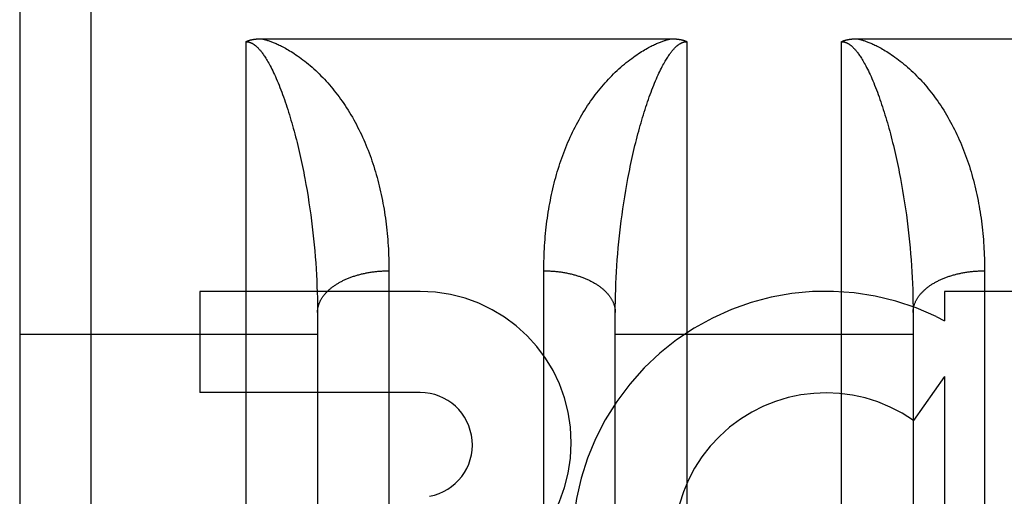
# Model space of a CAD drawing. Header units: inches. Extents: x 0 to 253, y 0 to 164.
# Tile 21 of 97: x 81.816 to 82.23, y 46.845 to 47.045. Entities that reach past the tile are written whole.
import ezdxf

# ---------------------------------------------------------------- set-up
doc = ezdxf.new("R2010")
doc.units = ezdxf.units.IN
doc.header["$LTSCALE"] = 13.9398122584
doc.header["$MEASUREMENT"] = 0
doc.linetypes.add('HIDDEN', pattern=[0.2, 0.1, -0.1])
doc.layers.add('RIGHTHAND_DOOR_ASSEMBLY', color=7, linetype='CONTINUOUS')

msp = doc.modelspace()

# ---------------------------------------------------------------- linework, layer by layer
at = {"layer": 'RIGHTHAND_DOOR_ASSEMBLY', "color": 8, "linetype": 'HIDDEN'}
for p, q in [((81.8463263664, 46.2254341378), (81.8463263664, 48.0104341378)), ((81.8163263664, 47.9804341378), (81.8163263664, 46.2554415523)), ((81.91770474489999, 47.0374366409), (82.0897312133, 47.03743749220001)), ((82.167705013, 47.0374366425), (82.3397312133, 47.03743749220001)), ((81.9113263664, 46.2254341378), (81.9113263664, 47.036227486)), ((82.0963263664, 47.036227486), (82.0963263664, 46.2254341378)), ((82.1613263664, 46.2254341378), (82.1613263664, 47.036227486)), ((81.9360226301, 46.9787976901), (81.93648947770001, 46.9762624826)), ((82.1860226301, 46.9787976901), (82.18648947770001, 46.9762624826)), ((81.93648947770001, 46.9762624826), (81.9369341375, 46.97372469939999)), ((82.0707185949, 46.973724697), (82.0711632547, 46.9762624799)), ((82.18648947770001, 46.9762624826), (82.1869341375, 46.97372469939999)), ((81.9369341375, 46.97372469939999), (81.9373567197, 46.9711856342)), ((81.9373567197, 46.9711856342), (81.9377573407, 46.9686464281)), ((82.0698953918, 46.96864642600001), (82.0702960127, 46.971185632)), ((82.0702960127, 46.971185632), (82.0707185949, 46.973724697)), ((82.1869341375, 46.97372469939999), (82.1873567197, 46.9711856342)), ((82.1873567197, 46.9711856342), (82.1877573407, 46.9686464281)), ((81.9377573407, 46.9686464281), (81.9381361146, 46.966108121)), ((81.9381361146, 46.966108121), (81.938493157, 46.9635716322)), ((82.0691595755, 46.9635716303), (82.06951661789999, 46.966108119)), ((82.06951661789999, 46.966108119), (82.0698953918, 46.96864642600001)), ((82.1877573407, 46.9686464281), (82.1881361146, 46.966108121)), ((82.1881361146, 46.966108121), (82.188493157, 46.9635716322)), ((81.938493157, 46.9635716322), (81.93882858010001, 46.9610377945)), ((82.0688241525, 46.9610377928), (82.0691595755, 46.9635716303)), ((82.188493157, 46.9635716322), (82.18882858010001, 46.9610377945)), ((81.93882858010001, 46.9610377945), (81.9391424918, 46.9585073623)), ((81.9391424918, 46.9585073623), (81.9394349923, 46.95598104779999)), ((82.0682177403, 46.9559810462), (82.0685102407, 46.9585073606)), ((82.0685102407, 46.9585073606), (82.0688241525, 46.9610377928)), ((82.18882858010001, 46.9610377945), (82.1891424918, 46.9585073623)), ((82.1891424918, 46.9585073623), (82.1894349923, 46.95598104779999)), ((81.9394349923, 46.95598104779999), (81.9397061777, 46.95345949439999)), ((82.0679465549, 46.953459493), (82.0682177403, 46.9559810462)), ((82.1894349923, 46.95598104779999), (82.1897061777, 46.95345949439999)), ((81.9397061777, 46.95345949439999), (81.939956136, 46.9509433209)), ((81.939956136, 46.9509433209), (81.9401849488, 46.9484331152)), ((82.0673612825, 46.9471804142), (82.0675795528, 46.9496874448)), ((82.1900731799, 46.94968744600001), (82.19029145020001, 46.9471804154)), ((81.9401849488, 46.9484331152), (81.9403926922, 46.9459294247)), ((81.9403926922, 46.9459294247), (81.9405794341, 46.94343280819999)), ((82.0671640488, 46.9446802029), (82.0673612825, 46.9471804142)), ((82.19029145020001, 46.9471804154), (82.1904886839, 46.94468020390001)), ((81.9405794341, 46.94343280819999), (81.940745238, 46.9409437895)), ((81.97132122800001, 46.9414130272), (81.9713263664, 46.5961966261)), ((82.066832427, 46.9397023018), (82.066987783, 46.94218731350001)), ((82.066987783, 46.94218731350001), (82.0671640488, 46.9446802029)), ((82.1904886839, 46.94468020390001), (82.19066494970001, 46.9421873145)), ((82.19066494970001, 46.9421873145), (82.1908203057, 46.93970230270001)), ((82.22132122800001, 46.9414130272), (82.2213263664, 46.5961966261)), ((81.940745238, 46.9409437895), (81.9408901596, 46.9384629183)), ((81.9408901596, 46.9384629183), (81.9410142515, 46.9359907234)), ((82.0363306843, 46.5949314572), (82.0363263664, 46.9400851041)), ((82.0665842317, 46.9347580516), (82.0666979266, 46.9372257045)), ((82.0666979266, 46.9372257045), (82.066832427, 46.9397023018)), ((82.1908203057, 46.93970230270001), (82.1909548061, 46.9372257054)), ((82.1909548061, 46.9372257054), (82.191068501, 46.9347580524)), ((81.9410142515, 46.9359907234), (81.9411175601, 46.9335277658)), ((81.9411175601, 46.9335277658), (81.9412001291, 46.93107460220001)), ((82.0664912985, 46.9322999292), (82.0665842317, 46.9347580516)), ((82.191068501, 46.9347580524), (82.1911614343, 46.9322999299)), ((81.9843957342, 46.9314341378), (81.8919713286, 46.9314341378)), ((81.8919713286, 46.9314341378), (81.8919713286, 46.8889961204)), ((81.9412001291, 46.93107460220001), (81.9412619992, 46.9286318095)), ((82.0663675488, 46.9274145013), (82.0664190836, 46.9298518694)), ((82.0664190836, 46.9298518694), (82.0664912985, 46.9322999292)), ((82.1911614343, 46.9322999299), (82.1912336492, 46.92985187)), ((82.1912336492, 46.92985187), (82.191285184, 46.9274145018)), ((82.3606717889, 46.9314341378), (82.2045414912, 46.9314341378)), ((82.2045414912, 46.9314341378), (82.2045414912, 46.9191551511)), ((81.9412619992, 46.9286318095), (81.9413032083, 46.9262000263)), ((81.9413032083, 46.9262000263), (81.9413237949, 46.923779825)), ((82.0663366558, 46.9249884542), (82.0663675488, 46.9274145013)), ((82.191285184, 46.9274145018), (82.191316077, 46.9249884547)), ((82.191316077, 46.9249884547), (82.1913263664, 46.9225743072)), ((81.9413237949, 46.923779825), (81.9413263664, 46.6165766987)), ((82.1913263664, 46.9225743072), (82.1913242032, 46.6153569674)), ((82.2010308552, 46.9209280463), (82.2045414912, 46.9191551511)), ((81.8163263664, 46.9134341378), (81.9413263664, 46.9134341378)), ((82.0663263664, 46.9134341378), (82.1913263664, 46.9134341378)), ((82.2045414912, 46.895808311), (82.1915339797, 46.87725255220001)), ((82.2045414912, 46.895808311), (82.2045414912, 46.7182124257)), ((81.9843957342, 46.8889961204), (81.8919713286, 46.8889961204))]:
    msp.add_line(p, q, dxfattribs=at)
for points in [[(81.9113263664, 47.036227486), (81.9114113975, 47.0362726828), (81.9114986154, 47.03631722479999), (81.9115880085, 47.03636112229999), (81.9116796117, 47.0364043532), (81.9117734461, 47.0364469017), (81.9118695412, 47.0364887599), (81.9119679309, 47.0365299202), (81.91206862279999, 47.03657036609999), (81.9121716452, 47.03661008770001), (81.9122769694, 47.0366490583), (81.9123845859, 47.0366872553), (81.9124944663, 47.0367246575), (81.9126065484, 47.03676123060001), (81.9127209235, 47.0367969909), (81.9128376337, 47.0368319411), (81.9129567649, 47.0368660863), (81.9130783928, 47.0368994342), (81.9132025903, 47.0369319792), (81.9133294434, 47.0369637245), (81.9134589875, 47.0369946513), (81.9135912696, 47.0370247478), (81.9137263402, 47.0370539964), (81.9138642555, 47.03708238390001), (81.9140050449, 47.0371098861), (81.9141487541, 47.0371364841), (81.9142953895, 47.0371621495), (81.9144449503, 47.0371868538), (81.9145975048, 47.03721057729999), (81.9147530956, 47.0372332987), (81.9149117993, 47.0372549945), (81.9150736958, 47.037275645), (81.91523881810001, 47.037295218), (81.9154072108, 47.0373136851), (81.91557892, 47.0373310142), (81.9157539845, 47.0373471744), (81.9159324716, 47.0373621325), (81.91611443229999, 47.0373758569), (81.9162999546, 47.0373883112), (81.9164891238, 47.0373994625), (81.9166819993, 47.0374092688), (81.916878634, 47.0374176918), (81.91707913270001, 47.0374246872), (81.9172835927, 47.0374302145), (81.9174920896, 47.03743422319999), (81.91770474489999, 47.0374366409)], [(81.91792151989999, 47.03743749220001), (81.9181677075, 47.0373773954), (81.91842029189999, 47.0373134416), (81.9186792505, 47.0372456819), (81.9189446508, 47.037173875), (81.9192163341, 47.03709791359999), (81.9194949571, 47.0370174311), (81.91978100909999, 47.0369321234), (81.9200748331, 47.0368416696), (81.9203767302, 47.036745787), (81.9206873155, 47.0366440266), (81.9210070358, 47.0365360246), (81.9213366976, 47.0364212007), (81.9216770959, 47.0362990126), (81.9220287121, 47.0361689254), (81.92239230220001, 47.0360303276), (81.9227678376, 47.0358828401), (81.9231552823, 47.03572610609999), (81.9235554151, 47.0355593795), (81.92396842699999, 47.0353821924), (81.9243960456, 47.0351932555), (81.92483979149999, 47.03499141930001), (81.9253004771, 47.0347756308), (81.925779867, 47.0345444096), (81.9262766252, 47.0342976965), (81.9267892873, 47.0340355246), (81.9273200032, 47.0337560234), (81.9278703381, 47.0334576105), (81.9284405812, 47.0331391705), (81.9290317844, 47.032799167), (81.92964322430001, 47.03243699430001), (81.9302747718, 47.0320516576), (81.9309256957, 47.0316425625), (81.9315954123, 47.0312089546), (81.93228335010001, 47.0307501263), (81.93298955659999, 47.0302648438), (81.933711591, 47.0297537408), (81.93444735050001, 47.0292171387), (81.93519586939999, 47.0286547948), (81.9359571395, 47.0280655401), (81.9367261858, 47.0274524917), (81.9374989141, 47.0268179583), (81.9382726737, 47.0261638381), (81.93904391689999, 47.0254926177), (81.9398112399, 47.0248054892), (81.9405717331, 47.02410501), (81.9413263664, 47.0233900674)], [(82.0663263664, 47.0233900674), (82.067080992, 47.0241050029), (82.0678414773, 47.0248054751), (82.0686087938, 47.025492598), (82.0693800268, 47.0261638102), (82.0701537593, 47.0268179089), (82.07092647, 47.0274524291), (82.0716955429, 47.02806550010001), (82.0724568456, 47.02865478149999), (82.0732053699, 47.0292171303), (82.073941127, 47.02975373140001), (82.0746631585, 47.0302648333), (82.0753693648, 47.03075011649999), (82.0760573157, 47.03120895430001), (82.0767270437, 47.03164257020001), (82.0773779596, 47.0320516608), (82.0780094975, 47.0324369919), (82.0786209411, 47.0327991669), (82.0792121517, 47.0331391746), (82.0797824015, 47.0334576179), (82.0803327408, 47.0337560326), (82.0808634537, 47.0340355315), (82.0813761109, 47.0342977), (82.081872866, 47.0345444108), (82.0823522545, 47.0347756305), (82.08281294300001, 47.0349914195), (82.0832566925, 47.0351932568), (82.0836843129, 47.0353821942), (82.084097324, 47.03555938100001), (82.0844974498, 47.0357261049), (82.0848848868, 47.0358828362), (82.0852604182, 47.03603032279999), (82.0856240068, 47.0361689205), (82.0859756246, 47.0362990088), (82.0863160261, 47.0364211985), (82.0866456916, 47.03653602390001), (82.086965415, 47.0366440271), (82.0872760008, 47.03674578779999), (82.0875778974, 47.0368416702), (82.0878717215, 47.036932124), (82.0881577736, 47.0370174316), (82.0884363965, 47.03709791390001), (82.0887080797, 47.037173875), (82.08897348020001, 47.0372456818), (82.0892324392, 47.0373134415), (82.0894850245, 47.0373773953), (82.0897312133, 47.03743749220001)], [(82.0897312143, 47.03743749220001), (82.0899473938, 47.0374366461), (82.09015952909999, 47.0374342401), (82.0903675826, 47.0374302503), (82.0905716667, 47.037424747), (82.0907718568, 47.03741777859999), (82.0909682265, 47.03740938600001), (82.0911608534, 47.03739961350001), (82.0913498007, 47.0373884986), (82.0915351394, 47.0373760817), (82.091716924, 47.037362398), (82.0918952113, 47.0373474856), (82.092070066, 47.0373313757), (82.0922415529, 47.0373141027), (82.0924097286, 47.037295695), (82.0925746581, 47.0372761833), (82.0927363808, 47.0372555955), (82.09289494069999, 47.0372339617), (82.0930503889, 47.0372113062), (82.0932027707, 47.0371876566), (82.0933521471, 47.0371630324), (82.0934985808, 47.0371374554), (82.09364211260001, 47.0371109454), (82.0937827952, 47.0370835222), (82.0939206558, 47.03705520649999), (82.0940557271, 47.0370260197), (82.0941880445, 47.0369959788), (82.0943176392, 47.0369651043), (82.0944445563, 47.0369334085), (82.0945688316, 47.036900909), (82.0946905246, 47.0368676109), (82.0948096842, 47.0368335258), (82.0949263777, 47.0367986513), (82.0950406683, 47.036762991), (82.0951526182, 47.036726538), (82.0952622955, 47.03668928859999), (82.095369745, 47.0366512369), (82.0954750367, 47.0366123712), (82.0955781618, 47.03657270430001), (82.0956791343, 47.0365322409), (82.0957779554, 47.0364909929), (82.09587462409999, 47.03644897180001), (82.0959691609, 47.0364061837), (82.09606157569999, 47.0363626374), (82.0961518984, 47.036318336), (82.0962401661, 47.0362732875), (82.0963263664, 47.036227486)], [(82.1613263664, 47.036227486), (82.1614133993, 47.0362737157), (82.1615023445, 47.0363190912), (82.1615931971, 47.0363636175), (82.16168597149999, 47.0364072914), (82.1617806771, 47.03645011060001), (82.1618773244, 47.0364920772), (82.1619758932, 47.0365331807), (82.162076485, 47.0365734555), (82.1621791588, 47.0366129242), (82.1622840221, 47.0366516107), (82.16239118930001, 47.03668954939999), (82.1625006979, 47.0367267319), (82.1626126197, 47.0367631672), (82.1627269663, 47.036798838), (82.1628437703, 47.0368337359), (82.16296304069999, 47.0368678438), (82.1630847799, 47.0369011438), (82.16320904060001, 47.0369336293), (82.16333584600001, 47.0369652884), (82.1634652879, 47.0369961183), (82.1635974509, 47.0370261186), (82.1637323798, 47.03705527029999), (82.1638701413, 47.037083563), (82.1640107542, 47.0371109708), (82.1641542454, 47.0371374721), (82.16430065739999, 47.0371630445), (82.16445002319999, 47.0371876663), (82.1646023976, 47.0372113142), (82.1647578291, 47.0372339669), (82.16491636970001, 47.0372555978), (82.16507807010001, 47.0372761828), (82.16524298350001, 47.03729569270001), (82.1654111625, 47.0373141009), (82.1655826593, 47.0373313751), (82.1657575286, 47.037347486), (82.1659358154, 47.0373623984), (82.16611756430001, 47.0373760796), (82.16630283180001, 47.0373884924), (82.1664916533, 47.0373996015), (82.1666841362, 47.0374093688), (82.1668803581, 47.03741775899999), (82.1670804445, 47.03742472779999), (82.1672845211, 47.03743023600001), (82.1674926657, 47.037434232), (82.167705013, 47.0374366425)], [(82.16792151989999, 47.03743749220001), (82.1681677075, 47.0373773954), (82.16842029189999, 47.0373134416), (82.1686792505, 47.0372456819), (82.1689446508, 47.037173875), (82.1692163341, 47.03709791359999), (82.1694949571, 47.0370174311), (82.16978100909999, 47.0369321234), (82.1700748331, 47.0368416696), (82.1703767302, 47.036745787), (82.1706873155, 47.0366440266), (82.1710070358, 47.0365360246), (82.1713366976, 47.0364212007), (82.1716770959, 47.0362990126), (82.1720287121, 47.0361689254), (82.17239230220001, 47.0360303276), (82.1727678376, 47.0358828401), (82.1731552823, 47.03572610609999), (82.1735554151, 47.0355593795), (82.17396842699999, 47.0353821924), (82.1743960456, 47.0351932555), (82.17483979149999, 47.03499141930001), (82.1753004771, 47.0347756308), (82.175779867, 47.0345444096), (82.1762766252, 47.0342976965), (82.1767892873, 47.0340355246), (82.1773200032, 47.0337560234), (82.1778703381, 47.0334576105), (82.1784405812, 47.0331391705), (82.1790317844, 47.032799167), (82.17964322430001, 47.03243699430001), (82.1802747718, 47.0320516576), (82.1809256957, 47.0316425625), (82.1815954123, 47.0312089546), (82.18228335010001, 47.0307501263), (82.18298955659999, 47.0302648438), (82.183711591, 47.0297537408), (82.18444735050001, 47.0292171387), (82.18519586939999, 47.0286547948), (82.1859571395, 47.0280655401), (82.1867261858, 47.0274524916), (82.1874989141, 47.0268179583), (82.1882726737, 47.0261638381), (82.18904391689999, 47.0254926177), (82.1898112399, 47.0248054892), (82.1905717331, 47.02410501), (82.1913263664, 47.0233900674)], [(81.9113263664, 47.036227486), (81.9113802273, 47.0362271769), (81.91143422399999, 47.0362262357), (81.9114883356, 47.0362246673), (81.91154262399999, 47.03622245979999), (81.9115971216, 47.0362196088), (81.91165189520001, 47.03621609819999), (81.9117070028, 47.0362119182), (81.9117625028, 47.036207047), (81.9118184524, 47.0362014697), (81.9118749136, 47.0361951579), (81.9119319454, 47.03618809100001), (81.9119896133, 47.0361802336), (81.9120479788, 47.0361715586), (81.9121071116, 47.0361620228), (81.9121670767, 47.0361515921), (81.9122279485, 47.036140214), (81.9122897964, 47.03612784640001), (81.91235270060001, 47.0361144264), (81.9124167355, 47.0360999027), (81.9124819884, 47.0360841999), (81.9125485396, 47.0360672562), (81.912616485, 47.0360489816), (81.9126859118, 47.03602930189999), (81.9127569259, 47.0360081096), (81.9128296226, 47.035985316), (81.91290411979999, 47.0359607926), (81.91298052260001, 47.0359344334), (81.9130589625, 47.0359060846), (81.9131395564, 47.0358756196), (81.9132224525, 47.03584285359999), (81.913307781, 47.0358076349), (81.9133957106, 47.035769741), (81.9134863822, 47.0357289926), (81.9135800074, 47.0356851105), (81.9136768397, 47.035637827), (81.9137768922, 47.0355869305), (81.9138804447, 47.035532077), (81.91398694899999, 47.0354733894), (81.9140960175, 47.0354108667), (81.9142074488, 47.035344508), (81.9143207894, 47.0352744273), (81.9144364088, 47.0352002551), (81.91455448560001, 47.03512174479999), (81.9146751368, 47.0350386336), (81.9147984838, 47.0349506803), (81.9149246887, 47.0348575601), (81.9150538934, 47.0347589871), (81.9151862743, 47.0346545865), (81.91532198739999, 47.03454402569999), (81.9154612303, 47.0344268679), (81.9156041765, 47.03430272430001), (81.9157510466, 47.0341710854), (81.9159020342, 47.0340314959), (81.9160573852, 47.0338833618), (81.916217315, 47.0337261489), (81.9163820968, 47.0335591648), (81.9165519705, 47.0333817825), (81.916727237, 47.0331931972), (81.916908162, 47.0329926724), (81.9170950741, 47.0327792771), (81.9172882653, 47.0325521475), (81.9174880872, 47.0323102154), (81.9176948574, 47.03205247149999), (81.9179089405, 47.0317777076), (81.9181306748, 47.0314847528), (81.9183604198, 47.0311722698), (81.91859852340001, 47.0308389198), (81.9188453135, 47.0304832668), (81.9191011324, 47.0301038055), (81.9193662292, 47.02969907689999), (81.9196409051, 47.0292674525), (81.9199252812, 47.0288075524), (81.92021957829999, 47.0283176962), (81.9205237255, 47.0277967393), (81.9208378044, 47.027243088), (81.92116150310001, 47.0266559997), (81.9214947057, 47.0260341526), (81.9218368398, 47.025377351), (81.92218754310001, 47.0246847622), (81.9225460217, 47.023956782), (81.922911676, 47.02319320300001), (81.9232835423, 47.0223950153), (81.9236610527, 47.02156218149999), (81.9240424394, 47.0206978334), (81.9244265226, 47.01980376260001), (81.9248111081, 47.01888477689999), (81.9251937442, 47.0179465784), (81.9255742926, 47.0169896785), (81.9259517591, 47.0160171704), (81.9263263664, 47.01502768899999)], [(82.0813263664, 47.01502768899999), (82.08169821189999, 47.0160099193), (82.08207097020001, 47.016970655), (82.082444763, 47.01791123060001), (82.0828187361, 47.0188293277), (82.0831927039, 47.0197246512), (82.08356471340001, 47.02059297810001), (82.0839329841, 47.0214306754), (82.08429662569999, 47.02223670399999), (82.0846542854, 47.0230089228), (82.0850054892, 47.0237475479), (82.0853494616, 47.02445198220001), (82.0856857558, 47.0251226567), (82.0860137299, 47.0257594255), (82.0863332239, 47.0263633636), (82.0866439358, 47.02693506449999), (82.08694570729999, 47.0274755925), (82.0872382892, 47.0279856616), (82.0875217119, 47.0284666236), (82.0877957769, 47.0289192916), (82.0880609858, 47.0293456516), (82.08831772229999, 47.0297473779), (82.0885662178, 47.0301258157), (82.0888068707, 47.03048248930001), (82.0890396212, 47.0308182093), (82.0892644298, 47.0311337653), (82.0894816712, 47.0314305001), (82.0896915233, 47.0317094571), (82.0898945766, 47.0319720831), (82.0900914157, 47.0322198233), (82.0902822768, 47.03245351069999), (82.0904675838, 47.03267422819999), (82.0906473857, 47.0328825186), (82.09082181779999, 47.0330790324), (82.090991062, 47.0332644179), (82.0911552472, 47.0334392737), (82.0913146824, 47.0336043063), (82.09146963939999, 47.0337602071), (82.0916203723, 47.03390754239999), (82.0917671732, 47.03404694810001), (82.0919102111, 47.0341788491), (82.0920497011, 47.0343037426), (82.09218580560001, 47.0344220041), (82.09231873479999, 47.0345340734), (82.0924485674, 47.0346402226), (82.0925754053, 47.0347407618), (82.0926993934, 47.0348359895), (82.0928206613, 47.0349262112), (82.0929393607, 47.0350116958), (82.09305572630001, 47.03509278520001), (82.0931696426, 47.035169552), (82.0932811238, 47.0352421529), (82.0933900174, 47.0353106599), (82.0934961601, 47.0353751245), (82.0935995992, 47.0354357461), (82.0937002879, 47.0354926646), (82.0937983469, 47.0355460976), (82.0938938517, 47.0355962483), (82.0939868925, 47.0356432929), (82.0940775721, 47.0356874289), (82.0941659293, 47.0357287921), (82.0942520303, 47.0357675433), (82.0943358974, 47.0358038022), (82.09441755, 47.0358376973), (82.0944970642, 47.0358693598), (82.094574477, 47.0358989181), (82.09464992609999, 47.0359265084), (82.094723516, 47.0359522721), (82.094795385, 47.035976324), (82.094865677, 47.0359987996), (82.09493448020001, 47.03601978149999), (82.0950019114, 47.036039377), (82.0950680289, 47.0360576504), (82.0951329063, 47.0360746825), (82.095196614, 47.036090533), (82.0952592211, 47.0361052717), (82.09532080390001, 47.0361189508), (82.0953814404, 47.03613163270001), (82.0954411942, 47.0361433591), (82.095500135, 47.0361541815), (82.0955583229, 47.0361641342), (82.0956158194, 47.03617325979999), (82.0956726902, 47.036181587), (82.09572900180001, 47.0361891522), (82.09578481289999, 47.036195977), (82.0958401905, 47.03620209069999), (82.0958951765, 47.0362075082), (82.0959498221, 47.036212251), (82.0960041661, 47.0362163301), (82.0960582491, 47.03621976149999), (82.0961121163, 47.0362225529), (82.0961658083, 47.0362247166), (82.0962193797, 47.0362262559), (82.0962729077, 47.03622718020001), (82.0963263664, 47.036227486)], [(82.1613263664, 47.036227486), (82.1613802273, 47.0362271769), (82.16143422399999, 47.0362262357), (82.1614883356, 47.0362246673), (82.16154262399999, 47.03622245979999), (82.1615971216, 47.0362196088), (82.16165189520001, 47.03621609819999), (82.1617070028, 47.0362119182), (82.1617625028, 47.036207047), (82.1618184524, 47.0362014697), (82.1618749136, 47.0361951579), (82.1619319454, 47.03618809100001), (82.1619896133, 47.0361802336), (82.1620479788, 47.0361715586), (82.1621071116, 47.0361620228), (82.1621670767, 47.0361515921), (82.1622279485, 47.036140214), (82.1622897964, 47.03612784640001), (82.16235270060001, 47.0361144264), (82.1624167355, 47.0360999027), (82.1624819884, 47.0360841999), (82.1625485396, 47.0360672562), (82.162616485, 47.0360489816), (82.1626859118, 47.03602930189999), (82.1627569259, 47.0360081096), (82.1628296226, 47.035985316), (82.16290411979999, 47.0359607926), (82.16298052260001, 47.0359344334), (82.1630589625, 47.0359060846), (82.1631395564, 47.0358756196), (82.1632224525, 47.03584285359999), (82.163307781, 47.0358076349), (82.1633957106, 47.035769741), (82.1634863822, 47.0357289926), (82.1635800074, 47.0356851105), (82.1636768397, 47.035637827), (82.1637768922, 47.0355869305), (82.1638804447, 47.035532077), (82.16398694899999, 47.0354733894), (82.1640960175, 47.0354108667), (82.1642074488, 47.035344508), (82.1643207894, 47.0352744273), (82.1644364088, 47.0352002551), (82.16455448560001, 47.03512174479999), (82.1646751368, 47.0350386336), (82.1647984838, 47.0349506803), (82.1649246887, 47.0348575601), (82.1650538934, 47.0347589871), (82.1651862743, 47.0346545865), (82.16532198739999, 47.03454402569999), (82.1654612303, 47.0344268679), (82.1656041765, 47.03430272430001), (82.1657510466, 47.0341710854), (82.1659020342, 47.0340314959), (82.1660573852, 47.0338833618), (82.166217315, 47.0337261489), (82.1663820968, 47.0335591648), (82.1665519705, 47.0333817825), (82.166727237, 47.0331931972), (82.166908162, 47.0329926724), (82.1670950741, 47.0327792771), (82.1672882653, 47.0325521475), (82.1674880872, 47.0323102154), (82.1676948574, 47.03205247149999), (82.1679089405, 47.0317777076), (82.1681306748, 47.0314847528), (82.1683604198, 47.0311722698), (82.16859852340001, 47.0308389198), (82.1688453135, 47.0304832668), (82.1691011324, 47.0301038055), (82.1693662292, 47.02969907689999), (82.1696409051, 47.0292674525), (82.1699252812, 47.0288075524), (82.17021957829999, 47.0283176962), (82.1705237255, 47.0277967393), (82.1708378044, 47.027243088), (82.17116150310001, 47.0266559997), (82.1714947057, 47.0260341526), (82.1718368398, 47.025377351), (82.17218754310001, 47.0246847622), (82.1725460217, 47.023956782), (82.172911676, 47.02319320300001), (82.1732835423, 47.0223950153), (82.1736610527, 47.02156218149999), (82.1740424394, 47.0206978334), (82.1744265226, 47.01980376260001), (82.1748111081, 47.01888477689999), (82.1751937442, 47.0179465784), (82.1755742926, 47.0169896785), (82.1759517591, 47.0160171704), (82.1763263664, 47.01502768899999)], [(81.9413263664, 47.0233900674), (81.942061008, 47.0226747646), (81.94278946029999, 47.02194621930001), (81.9435117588, 47.0212042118), (81.9442277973, 47.020448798), (81.944937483, 47.0196800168), (81.945640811, 47.01889773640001), (81.946337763, 47.01810188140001), (81.9470282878, 47.0172923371), (81.9477123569, 47.0164690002), (81.9483898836, 47.0156317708), (81.9490608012, 47.0147805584), (81.9497250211, 47.0139152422), (81.9503824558, 47.0130357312), (81.9510330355, 47.0121418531), (81.95167671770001, 47.0112334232), (81.9523133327, 47.0103103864), (81.9529428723, 47.0093724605), (81.9535648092, 47.00842015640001), (81.95417905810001, 47.0074532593), (81.954784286, 47.0064737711), (81.9553792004, 47.0054835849), (81.9559635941, 47.00448317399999), (81.9565368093, 47.0034736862), (81.9570989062, 47.0024551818), (81.9576497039, 47.0014281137), (81.9581892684, 47.00039251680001), (81.9587175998, 46.999348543), (81.95923471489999, 46.9982963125), (81.9597406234, 46.9972359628), (81.96023534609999, 46.9961676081), (81.960718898, 46.9950913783), (81.96119130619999, 46.9940073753), (81.9616525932, 46.9929157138), (81.9621027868, 46.9918164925), (81.96254191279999, 46.9907098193), (81.9629700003, 46.9895957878), (81.9633870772, 46.9884744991), (81.9637931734, 46.9873460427), (81.964188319, 46.9862105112), (81.9645725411, 46.9850679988), (81.96494586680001, 46.983918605), (81.9653083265, 46.9827624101), (81.9656599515, 46.9815994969), (81.9660007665, 46.9804299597), (81.96633079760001, 46.9792538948), (81.9666500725, 46.9780713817), (81.9669586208, 46.9768824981), (81.9672564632, 46.975687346), (81.9675436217, 46.9744860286), (81.9678201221, 46.9732786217), (81.9680859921, 46.9720651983), (81.96834124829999, 46.9708458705), (81.9685859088, 46.9696207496), (81.9688199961, 46.96838991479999), (81.9690435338, 46.9671534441), (81.9692565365, 46.96591145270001), (81.9694590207, 46.9646640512), (81.9696510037, 46.9634113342), (81.9698325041, 46.9621533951), (81.9700035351, 46.9608903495), (81.9701641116, 46.95962230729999), (81.9703142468, 46.95834938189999), (81.97045395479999, 46.9570716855), (81.9705832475, 46.9557893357), (81.97070213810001, 46.9545024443), (81.970810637, 46.953211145), (81.9709087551, 46.9519155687), (81.9709965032, 46.95061583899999), (81.97107389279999, 46.9493120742), (81.97114093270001, 46.9480044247), (81.9711976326, 46.9466930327), (81.9712440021, 46.9453780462), (81.9712800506, 46.9440596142), (81.97130578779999, 46.9427378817), (81.97132122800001, 46.9414130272)], [(82.0363263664, 46.9400851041), (82.03633150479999, 46.9414130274), (82.036346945, 46.942737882), (82.0363726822, 46.9440596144), (82.0364087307, 46.9453780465), (82.0364551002, 46.9466930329), (82.0365118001, 46.9480044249), (82.03657884, 46.9493120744), (82.0366562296, 46.9506158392), (82.0367439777, 46.95191556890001), (82.0368420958, 46.95321114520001), (82.0369505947, 46.9545024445), (82.0370694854, 46.9557893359), (82.0371987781, 46.95707168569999), (82.03733848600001, 46.95834938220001), (82.0374886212, 46.9596223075), (82.0376491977, 46.9608903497), (82.0378202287, 46.9621533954), (82.0380017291, 46.9634113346), (82.0381937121, 46.96466405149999), (82.0383961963, 46.9659114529), (82.03860919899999, 46.9671534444), (82.0388327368, 46.9683899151), (82.039066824, 46.9696207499), (82.0393114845, 46.9708458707), (82.0395667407, 46.9720651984), (82.0398326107, 46.97327862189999), (82.0401091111, 46.9744860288), (82.0403962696, 46.9756873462), (82.040694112, 46.9768824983), (82.0410026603, 46.9780713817), (82.04132193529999, 46.9792538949), (82.0416519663, 46.9804299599), (82.0419927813, 46.981599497), (82.0423444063, 46.9827624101), (82.042706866, 46.983918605), (82.0430801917, 46.98506799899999), (82.0434644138, 46.9862105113), (82.04385955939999, 46.9873460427), (82.0442656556, 46.9884744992), (82.04468273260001, 46.9895957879), (82.04511082, 46.9907098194), (82.0455499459, 46.9918164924), (82.0460001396, 46.9929157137), (82.0464614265, 46.99400737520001), (82.0469338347, 46.99509137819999), (82.0474173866, 46.9961676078), (82.0479121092, 46.9972359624), (82.0484180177, 46.998296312), (82.04893513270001, 46.9993485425), (82.0494634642, 47.0003925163), (82.050003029, 47.0014281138), (82.05055382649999, 47.0024551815), (82.05111592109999, 47.003473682), (82.0516891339, 47.00448316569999), (82.05227352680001, 47.0054835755), (82.0528684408, 47.0064737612), (82.05347366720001, 47.0074532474), (82.0540879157, 47.0084201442), (82.0547098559, 47.0093724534), (82.05533939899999, 47.0103103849), (82.0559760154, 47.0112334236), (82.0566196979, 47.012141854), (82.057270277, 47.0130357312), (82.057927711, 47.0139152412), (82.0585919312, 47.01478055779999), (82.05926284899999, 47.0156317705), (82.059940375, 47.016468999), (82.0606244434, 47.0172923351), (82.0613149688, 47.01810188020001), (82.0620119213, 47.0188977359), (82.0627152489, 47.0196800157), (82.06342493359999, 47.020448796), (82.0641409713, 47.021204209), (82.0648632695, 47.0219462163), (82.0655917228, 47.0226747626), (82.0663263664, 47.0233900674)], [(82.1913263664, 47.0233900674), (82.192061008, 47.0226747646), (82.19278946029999, 47.02194621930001), (82.1935117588, 47.0212042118), (82.1942277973, 47.020448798), (82.194937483, 47.0196800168), (82.195640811, 47.01889773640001), (82.196337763, 47.01810188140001), (82.1970282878, 47.0172923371), (82.1977123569, 47.0164690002), (82.1983898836, 47.0156317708), (82.1990608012, 47.0147805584), (82.1997250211, 47.0139152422), (82.2003824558, 47.0130357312), (82.2010330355, 47.0121418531), (82.20167671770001, 47.0112334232), (82.2023133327, 47.0103103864), (82.2029428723, 47.0093724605), (82.2035648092, 47.00842015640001), (82.20417905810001, 47.0074532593), (82.204784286, 47.0064737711), (82.2053792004, 47.0054835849), (82.2059635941, 47.00448317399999), (82.2065368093, 47.0034736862), (82.2070989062, 47.0024551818), (82.2076497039, 47.0014281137), (82.2081892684, 47.00039251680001), (82.2087175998, 46.999348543), (82.20923471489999, 46.9982963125), (82.2097406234, 46.9972359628), (82.21023534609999, 46.9961676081), (82.210718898, 46.9950913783), (82.21119130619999, 46.9940073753), (82.2116525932, 46.9929157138), (82.2121027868, 46.9918164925), (82.21254191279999, 46.9907098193), (82.2129700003, 46.9895957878), (82.2133870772, 46.9884744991), (82.2137931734, 46.9873460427), (82.214188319, 46.9862105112), (82.2145725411, 46.9850679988), (82.21494586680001, 46.983918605), (82.2153083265, 46.9827624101), (82.2156599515, 46.9815994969), (82.2160007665, 46.9804299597), (82.21633079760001, 46.9792538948), (82.2166500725, 46.9780713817), (82.2169586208, 46.9768824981), (82.2172564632, 46.975687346), (82.2175436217, 46.9744860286), (82.2178201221, 46.9732786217), (82.2180859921, 46.9720651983), (82.21834124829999, 46.9708458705), (82.2185859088, 46.9696207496), (82.2188199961, 46.96838991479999), (82.2190435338, 46.9671534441), (82.2192565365, 46.96591145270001), (82.2194590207, 46.9646640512), (82.2196510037, 46.9634113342), (82.2198325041, 46.9621533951), (82.2200035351, 46.9608903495), (82.2201641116, 46.95962230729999), (82.2203142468, 46.95834938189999), (82.22045395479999, 46.9570716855), (82.2205832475, 46.9557893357), (82.22070213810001, 46.9545024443), (82.220810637, 46.953211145), (82.2209087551, 46.9519155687), (82.2209965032, 46.95061583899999), (82.22107389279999, 46.9493120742), (82.22114093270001, 46.9480044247), (82.2211976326, 46.9466930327), (82.2212440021, 46.9453780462), (82.2212800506, 46.9440596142), (82.22130578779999, 46.9427378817), (82.22132122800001, 46.9414130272)], [(81.9263263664, 47.01502768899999), (81.9266936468, 47.0140344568), (81.927057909, 47.0130269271), (81.9274190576, 47.0120047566), (81.9277770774, 47.01096841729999), (81.9281319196, 47.0099182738), (81.9284835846, 47.0088544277), (81.9288320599, 47.0077770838), (81.9291773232, 47.0066863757), (81.9295193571, 47.00558247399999), (81.9298581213, 47.0044655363), (81.9301935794, 47.003335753), (81.9305256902, 47.0021932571), (81.9308544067, 47.0010382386), (81.9311796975, 46.9998707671), (81.9315015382, 46.9986909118), (81.9318198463, 46.9974988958), (81.9321346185, 46.9962946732), (81.9324455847, 46.99507917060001), (81.9327527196, 46.9938524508), (81.9330553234, 46.9926172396), (81.9333527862, 46.9913762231), (81.9336449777, 46.99013011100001), (81.9339315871, 46.9888805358), (81.9342126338, 46.9876276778), (81.93448803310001, 46.9863722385), (81.9347578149, 46.985114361), (81.935021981, 46.9838543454), (81.9352805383, 46.9825924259), (81.93553349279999, 46.9813288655), (81.9357808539, 46.9800638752), (81.9360226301, 46.9787976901)], [(82.0711632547, 46.9762624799), (82.0716301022, 46.97879768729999), (82.0718718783, 46.9800638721), (82.0721192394, 46.9813288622), (82.07237219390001, 46.9825924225), (82.0726307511, 46.9838543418), (82.0728949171, 46.9851143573), (82.0731646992, 46.9863722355), (82.0734400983, 46.9876276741), (82.0737211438, 46.9888805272), (82.074007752, 46.9901300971), (82.074299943, 46.9913762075), (82.0745974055, 46.9926172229), (82.07490000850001, 46.9938524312), (82.0752071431, 46.9950791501), (82.0755181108, 46.99629465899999), (82.0758328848, 46.9974988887), (82.07615119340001, 46.9986909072), (82.0764730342, 46.9998707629), (82.07679832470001, 47.0010382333), (82.07712704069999, 47.0021932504), (82.0774591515, 47.0033357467), (82.0777946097, 47.0044655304), (82.07813337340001, 47.00558246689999), (82.0784754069, 47.0066863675), (82.0788206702, 47.0077770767), (82.0791691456, 47.0088544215), (82.07952081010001, 47.0099182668), (82.07987565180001, 47.01096840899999), (82.08023367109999, 47.0120047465), (82.0805948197, 47.0130269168), (82.0809590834, 47.01403445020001), (82.0813263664, 47.01502768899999)], [(82.1763263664, 47.01502768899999), (82.1766936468, 47.0140344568), (82.177057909, 47.0130269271), (82.1774190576, 47.0120047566), (82.1777770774, 47.01096841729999), (82.1781319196, 47.0099182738), (82.1784835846, 47.0088544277), (82.1788320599, 47.0077770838), (82.1791773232, 47.0066863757), (82.1795193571, 47.00558247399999), (82.1798581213, 47.0044655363), (82.1801935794, 47.003335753), (82.1805256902, 47.0021932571), (82.1808544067, 47.0010382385), (82.1811796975, 46.9998707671), (82.1815015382, 46.9986909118), (82.1818198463, 46.9974988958), (82.1821346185, 46.9962946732), (82.1824455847, 46.99507917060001), (82.1827527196, 46.9938524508), (82.1830553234, 46.9926172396), (82.1833527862, 46.9913762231), (82.1836449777, 46.99013011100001), (82.1839315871, 46.9888805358), (82.1842126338, 46.9876276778), (82.18448803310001, 46.9863722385), (82.1847578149, 46.985114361), (82.185021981, 46.9838543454), (82.1852805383, 46.9825924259), (82.18553349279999, 46.9813288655), (82.1857808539, 46.9800638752), (82.1860226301, 46.9787976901)], [(82.0675795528, 46.9496874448), (82.0678189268, 46.95220068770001), (82.0679465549, 46.953459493)], [(82.1897061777, 46.95345949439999), (82.189956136, 46.9509433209), (82.1900731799, 46.94968744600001)], [(81.9413263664, 46.9225743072), (81.94132931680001, 46.9228198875), (81.94133816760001, 46.9230654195), (81.9413529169, 46.9233108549), (81.9413735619, 46.9235561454), (81.9414000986, 46.9238012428), (81.94143252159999, 46.9240460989), (81.9414708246, 46.9242906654), (81.9415150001, 46.9245348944), (81.94156503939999, 46.9247787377), (81.9416209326, 46.9250221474), (81.9416826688, 46.9252650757), (81.9417502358, 46.9255074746), (81.9418236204, 46.9257492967), (81.94190280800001, 46.9259904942), (81.9419877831, 46.92623101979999), (81.942078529, 46.92647082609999), (81.9421750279, 46.9267098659), (81.9422772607, 46.9269480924), (81.9423852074, 46.92718545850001), (81.9424988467, 46.9274219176), (81.9426181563, 46.9276574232), (81.9427431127, 46.927891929), (81.94287369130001, 46.9281253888), (81.94300986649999, 46.9283577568), (81.9431516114, 46.9285889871), (81.9432988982, 46.92881903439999), (81.9434516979, 46.9290478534), (81.9436099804, 46.9292753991), (81.9437737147, 46.9295016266), (81.9439428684, 46.9297264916), (81.9441174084, 46.9299499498), (81.9442973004, 46.9301719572), (81.94448250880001, 46.9303924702), (81.94467299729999, 46.9306114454), (81.9448687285, 46.93082883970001), (81.9450696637, 46.9310446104), (81.9452757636, 46.931258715), (81.9454869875, 46.9314711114), (81.945703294, 46.9316817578), (81.9459246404, 46.9318906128), (81.9461509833, 46.9320976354), (81.946382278, 46.9323027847), (81.9466184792, 46.9325060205), (81.9468595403, 46.9327073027), (81.94710541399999, 46.93290659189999), (81.9473560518, 46.9331038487), (81.9476114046, 46.93329903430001), (81.94787142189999, 46.9334921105), (81.9481360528, 46.9336830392), (81.9484052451, 46.9338717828), (81.948678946, 46.9340583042), (81.9489571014, 46.9342425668), (81.94923965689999, 46.9344245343), (81.94952655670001, 46.9346041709), (81.9498177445, 46.9347814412), (81.950113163, 46.9349563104), (81.950412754, 46.9351287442), (81.9507164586, 46.93529870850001), (81.9510242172, 46.93546617), (81.9513359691, 46.9356310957), (81.951651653, 46.9357934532), (81.9519712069, 46.9359532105), (81.9522945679, 46.9361103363), (81.9526216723, 46.93626479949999), (81.952952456, 46.9364165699), (81.95328685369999, 46.9365656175), (81.95362479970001, 46.9367119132), (81.9539662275, 46.936855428), (81.95431107, 46.9369961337), (81.95465925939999, 46.93713400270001), (81.9550107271, 46.9372690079), (81.9553654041, 46.9374011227), (81.9557232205, 46.9375303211), (81.956084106, 46.9376565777), (81.9564479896, 46.9377798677), (81.9568147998, 46.93790016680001), (81.9571844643, 46.9380174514), (81.9575569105, 46.9381316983), (81.957932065, 46.9382428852), (81.9583098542, 46.93835099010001), (81.9586902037, 46.93845599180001), (81.9590730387, 46.9385578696), (81.9594582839, 46.93865660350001), (81.9598458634, 46.9387521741), (81.9602357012, 46.9388445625), (81.9606277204, 46.9389337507), (81.961021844, 46.939019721), (81.9614179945, 46.9391024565), (81.961816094, 46.939181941), (81.962216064, 46.9392581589), (81.9626178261, 46.9393310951), (81.9630213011, 46.9394007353), (81.9634264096, 46.9394670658), (81.9638330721, 46.9395300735), (81.9642412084, 46.9395897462), (81.9646507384, 46.93964607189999), (81.96506158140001, 46.9396990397), (81.9654736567, 46.9397486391), (81.9658868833, 46.9397948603), (81.9663011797, 46.9398376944), (81.9667164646, 46.9398771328), (81.9671326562, 46.9399131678), (81.9675496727, 46.93994579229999), (81.9679674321, 46.9399749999), (81.9683858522, 46.9400007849), (81.96880485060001, 46.9400231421), (81.9692243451, 46.9400420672), (81.969644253, 46.94005755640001), (81.9700644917, 46.9400696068), (81.9704849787, 46.9400782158), (81.9709056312, 46.940083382), (81.9713263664, 46.9400851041)], [(82.0363263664, 46.9400851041), (82.0367471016, 46.940083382), (82.0371677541, 46.9400782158), (82.0375882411, 46.9400696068), (82.0380084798, 46.94005755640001), (82.03842838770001, 46.9400420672), (82.0388478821, 46.9400231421), (82.03926688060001, 46.9400007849), (82.0396853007, 46.9399749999), (82.04010306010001, 46.93994579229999), (82.0405200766, 46.9399131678), (82.0409362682, 46.9398771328), (82.0413515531, 46.9398376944), (82.0417658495, 46.9397948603), (82.0421790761, 46.9397486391), (82.0425911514, 46.9396990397), (82.0430019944, 46.93964607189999), (82.0434115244, 46.9395897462), (82.0438196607, 46.9395300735), (82.0442263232, 46.9394670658), (82.0446314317, 46.9394007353), (82.0450349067, 46.9393310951), (82.04543666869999, 46.9392581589), (82.0458366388, 46.939181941), (82.0462347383, 46.9391024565), (82.0466308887, 46.939019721), (82.0470250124, 46.9389337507), (82.0474170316, 46.9388445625), (82.04780686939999, 46.9387521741), (82.0481944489, 46.93865660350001), (82.0485796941, 46.9385578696), (82.0489625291, 46.93845599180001), (82.0493428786, 46.93835099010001), (82.0497206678, 46.9382428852), (82.0500958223, 46.9381316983), (82.0504682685, 46.9380174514), (82.050837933, 46.93790016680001), (82.0512047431, 46.9377798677), (82.0515686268, 46.9376565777), (82.05192951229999, 46.9375303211), (82.0522873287, 46.9374011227), (82.0526420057, 46.9372690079), (82.05299347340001, 46.93713400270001), (82.0533416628, 46.9369961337), (82.05368650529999, 46.936855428), (82.0540279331, 46.9367119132), (82.0543658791, 46.9365656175), (82.0547002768, 46.9364165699), (82.0550310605, 46.93626479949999), (82.0553581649, 46.9361103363), (82.0556815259, 46.9359532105), (82.0560010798, 46.9357934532), (82.0563167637, 46.9356310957), (82.05662851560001, 46.93546617), (82.0569362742, 46.93529870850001), (82.0572399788, 46.9351287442), (82.0575395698, 46.9349563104), (82.0578349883, 46.9347814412), (82.0581261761, 46.9346041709), (82.0584130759, 46.9344245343), (82.0586956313, 46.9342425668), (82.05897378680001, 46.9340583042), (82.0592474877, 46.9338717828), (82.05951668, 46.9336830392), (82.05978131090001, 46.9334921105), (82.0600413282, 46.93329903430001), (82.060296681, 46.9331038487), (82.0605473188, 46.93290659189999), (82.0607931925, 46.9327073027), (82.0610342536, 46.9325060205), (82.0612704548, 46.9323027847), (82.0615017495, 46.9320976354), (82.0617280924, 46.9318906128), (82.0619494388, 46.9316817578), (82.0621657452, 46.9314711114), (82.0623769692, 46.931258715), (82.0625830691, 46.9310446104), (82.0627840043, 46.93082883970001), (82.06297973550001, 46.9306114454), (82.06317022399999, 46.9303924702), (82.0633554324, 46.9301719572), (82.0635353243, 46.9299499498), (82.06370986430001, 46.9297264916), (82.06387901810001, 46.9295016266), (82.0640427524, 46.9292753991), (82.0642010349, 46.9290478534), (82.0643538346, 46.92881903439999), (82.0645011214, 46.9285889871), (82.0646428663, 46.9283577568), (82.0647790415, 46.9281253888), (82.0649096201, 46.927891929), (82.0650345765, 46.9276574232), (82.06515388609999, 46.9274219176), (82.0652675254, 46.92718545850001), (82.0653754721, 46.9269480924), (82.0654777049, 46.9267098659), (82.0655742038, 46.92647082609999), (82.06566494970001, 46.92623101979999), (82.0657499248, 46.9259904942), (82.0658291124, 46.9257492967), (82.065902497, 46.9255074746), (82.065970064, 46.9252650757), (82.06603180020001, 46.9250221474), (82.06608769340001, 46.9247787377), (82.0661377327, 46.9245348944), (82.0661819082, 46.9242906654), (82.0662202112, 46.9240460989), (82.0662526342, 46.9238012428), (82.0662791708, 46.9235561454), (82.0662998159, 46.9233108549), (82.0663145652, 46.9230654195), (82.0663234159, 46.9228198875), (82.0663263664, 46.9225743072)], [(82.1913263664, 46.9225743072), (82.19132931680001, 46.9228198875), (82.19133816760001, 46.9230654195), (82.1913529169, 46.9233108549), (82.1913735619, 46.9235561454), (82.1914000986, 46.9238012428), (82.19143252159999, 46.9240460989), (82.1914708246, 46.9242906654), (82.1915150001, 46.9245348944), (82.19156503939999, 46.9247787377), (82.1916209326, 46.9250221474), (82.1916826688, 46.9252650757), (82.1917502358, 46.9255074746), (82.1918236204, 46.9257492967), (82.19190280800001, 46.9259904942), (82.1919877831, 46.92623101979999), (82.192078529, 46.92647082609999), (82.1921750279, 46.9267098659), (82.1922772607, 46.9269480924), (82.1923852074, 46.92718545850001), (82.1924988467, 46.9274219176), (82.1926181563, 46.9276574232), (82.1927431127, 46.927891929), (82.19287369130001, 46.9281253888), (82.19300986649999, 46.9283577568), (82.1931516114, 46.9285889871), (82.1932988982, 46.92881903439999), (82.1934516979, 46.9290478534), (82.1936099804, 46.9292753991), (82.1937737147, 46.9295016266), (82.1939428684, 46.9297264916), (82.1941174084, 46.9299499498), (82.1942973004, 46.9301719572), (82.19448250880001, 46.9303924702), (82.19467299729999, 46.9306114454), (82.1948687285, 46.93082883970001), (82.1950696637, 46.9310446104), (82.1952757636, 46.931258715), (82.1954869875, 46.9314711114), (82.195703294, 46.9316817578), (82.1959246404, 46.9318906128), (82.1961509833, 46.9320976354), (82.196382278, 46.9323027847), (82.1966184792, 46.9325060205), (82.1968595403, 46.9327073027), (82.19710541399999, 46.93290659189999), (82.1973560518, 46.9331038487), (82.1976114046, 46.93329903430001), (82.19787142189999, 46.9334921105), (82.1981360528, 46.9336830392), (82.1984052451, 46.9338717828), (82.198678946, 46.9340583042), (82.1989571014, 46.9342425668), (82.19923965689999, 46.9344245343), (82.19952655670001, 46.9346041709), (82.1998177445, 46.9347814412), (82.200113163, 46.9349563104), (82.200412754, 46.9351287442), (82.2007164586, 46.93529870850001), (82.2010242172, 46.93546617), (82.2013359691, 46.9356310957), (82.201651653, 46.9357934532), (82.2019712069, 46.9359532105), (82.2022945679, 46.9361103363), (82.2026216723, 46.93626479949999), (82.202952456, 46.9364165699), (82.20328685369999, 46.9365656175), (82.20362479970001, 46.9367119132), (82.2039662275, 46.936855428), (82.20431107, 46.9369961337), (82.20465925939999, 46.93713400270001), (82.2050107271, 46.9372690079), (82.2053654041, 46.9374011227), (82.2057232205, 46.9375303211), (82.206084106, 46.9376565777), (82.2064479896, 46.9377798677), (82.2068147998, 46.93790016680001), (82.2071844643, 46.9380174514), (82.2075569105, 46.9381316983), (82.207932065, 46.9382428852), (82.2083098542, 46.93835099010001), (82.2086902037, 46.93845599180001), (82.2090730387, 46.9385578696), (82.2094582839, 46.93865660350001), (82.2098458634, 46.9387521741), (82.2102357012, 46.9388445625), (82.2106277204, 46.9389337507), (82.211021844, 46.939019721), (82.2114179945, 46.9391024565), (82.211816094, 46.939181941), (82.212216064, 46.9392581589), (82.2126178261, 46.9393310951), (82.2130213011, 46.9394007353), (82.2134264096, 46.9394670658), (82.2138330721, 46.9395300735), (82.2142412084, 46.9395897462), (82.2146507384, 46.93964607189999), (82.21506158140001, 46.9396990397), (82.2154736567, 46.9397486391), (82.2158868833, 46.9397948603), (82.2163011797, 46.9398376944), (82.2167164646, 46.9398771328), (82.2171326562, 46.9399131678), (82.2175496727, 46.93994579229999), (82.2179674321, 46.9399749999), (82.2183858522, 46.9400007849), (82.21880485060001, 46.9400231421), (82.2192243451, 46.9400420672), (82.219644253, 46.94005755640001), (82.2200644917, 46.9400696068), (82.2204849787, 46.9400782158), (82.2209056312, 46.940083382), (82.2213263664, 46.9400851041)], [(82.0663263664, 46.6165766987), (82.0663289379, 46.92377982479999), (82.0663366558, 46.9249884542)]]:
    msp.add_lwpolyline(points, dxfattribs=at)
for centre, radius, start, end in [((81.9843957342, 46.8679770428), 0.063457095, 270, 90), ((82.154773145, 46.8249675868), 0.1065278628, 64.2636228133, 293.4027352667), ((81.9843957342, 46.8670613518), 0.0219347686, 280.3070025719, 90), ((82.154773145, 46.8249675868), 0.0639146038, 54.889478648, 293.4026089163)]:
    msp.add_arc(centre, radius, start, end, dxfattribs=at)

doc.saveas('drawing.dxf')
